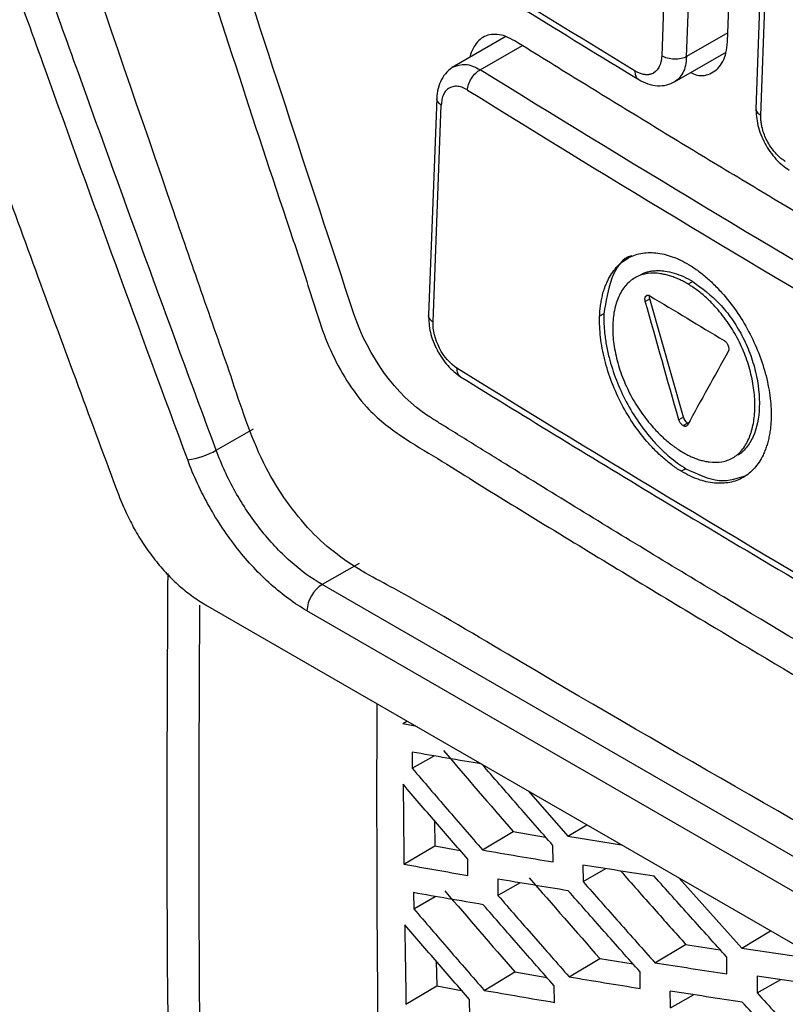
# Model space of a CAD drawing. Header units: millimetres. Extents: x 82 to 1002, y -172 to 1064.
# Tile 141 of 159: x 831 to 840, y 832 to 844. Entities that reach past the tile are written whole.
import ezdxf

# ---------------------------------------------------------------- set-up
doc = ezdxf.new("R2010")
doc.units = ezdxf.units.MM

msp = doc.modelspace()

# ---------------------------------------------------------------- linework, layer by layer
at = {"color": 7, "linetype": 'Continuous', "lineweight": 25}
for p, q in [((839.262, 843.29), (839.354, 845.794)), ((838.596, 845.632), (838.503, 843.129)), ((838.789, 843.12), (838.882, 845.623)), ((839.683, 845.031), (839.59, 842.514)), ((839.647, 842.441), (839.739, 844.944)), ((836.704, 843.352), (836.082, 842.993)), ((838.65, 842.828), (839.246, 843.172)), ((835.904, 842.638), (835.809, 840.133)), ((835.862, 840.055), (835.957, 842.559)), ((838.862, 840.52), (838.809, 840.49)), ((838.313, 840.291), (838.365, 840.321)), ((838.753, 838.955), (838.365, 840.321)), ((837.835, 840.148), (837.786, 840.12)), ((838.753, 838.955), (838.7, 838.924)), ((833.357, 838.571), (833.789, 838.82)), ((838.749, 838.856), (838.742, 838.86)), ((838.749, 838.856), (838.802, 838.886)), ((838.784, 838.849), (838.79, 838.853)), ((838.8, 838.864), (838.797, 838.859)), ((838.811, 838.883), (838.802, 838.886)), ((838.782, 838.359), (838.729, 838.329)), ((835.007, 837.265), (834.581, 837.019)), ((848.66, 828.892), (834.581, 837.019)), ((833.232, 836.787), (849.635, 827.318)), ((848.483, 828.59), (834.405, 836.717)), ((835.511, 835.413), (835.56, 835.443)), ((835.511, 835.413), (835.655, 835.388)), ((835.619, 835.084), (835.621, 834.897)), ((835.621, 834.897), (835.873, 835.041)), ((836.964, 834.632), (837.418, 834.111)), ((835.877, 834.293), (835.881, 834.002)), ((836.434, 833.953), (836.788, 834.165)), ((836.788, 834.165), (837.162, 834.102)), ((837.418, 834.111), (837.638, 834.243)), ((837.418, 834.111), (838.04, 834.011)), ((835.526, 833.789), (835.881, 834.002)), ((835.881, 834.002), (836.174, 833.949)), ((837.248, 833.815), (837.246, 834.005)), ((836.265, 833.658), (836.263, 833.846)), ((837.593, 833.779), (837.594, 833.588)), ((837.594, 833.588), (837.857, 833.738)), ((836.609, 833.617), (836.611, 833.428)), ((836.867, 833.574), (836.611, 833.428)), ((838.704, 833.628), (839.428, 832.82)), ((835.636, 833.46), (835.638, 833.274)), ((835.638, 833.274), (835.888, 833.417)), ((839.428, 832.82), (839.759, 833.019)), ((838.425, 832.65), (838.779, 832.862)), ((838.779, 832.862), (839.178, 832.8)), ((835.899, 832.668), (835.904, 832.382)), ((837.433, 832.488), (837.787, 832.7)), ((837.787, 832.7), (838.172, 832.637)), ((839.256, 832.521), (839.255, 832.715)), ((836.453, 832.331), (836.807, 832.544)), ((836.807, 832.544), (837.176, 832.48)), ((838.255, 832.353), (838.253, 832.545)), ((839.604, 832.495), (839.606, 832.301)), ((839.606, 832.301), (839.877, 832.456)), ((835.549, 832.17), (835.904, 832.382)), ((835.904, 832.382), (836.191, 832.331)), ((837.265, 832.192), (837.262, 832.382)), ((836.286, 832.038), (836.283, 832.225)), ((838.603, 832.13), (838.869, 832.281))]:
    msp.add_line(p, q, dxfattribs=at)
at = {"color": 8, "linetype": 'Continuous', "lineweight": 25}
for p, q in [((839.266, 843.395), (838.789, 843.12)), ((836.407, 842.968), (836.893, 843.249)), ((838.319, 840.353), (838.336, 840.363))]:
    msp.add_line(p, q, dxfattribs=at)
at = {"color": 7, "linetype": 'Continuous', "lineweight": 25}
for centre, radius, start, end in [((838.603, 843.294), 0.194, 238.8347, 240.0071), ((832.874, 839.458), 1.01, 278.7379, 298.5778), ((834.789, 836.695), 0.385, 122.6566, 176.7117)]:
    msp.add_arc(centre, radius, start, end, dxfattribs=at)
for points, knots in [([(849.911, 828.997), (849.877, 828.982), (849.759, 828.929), (849.376, 828.925), (848.731, 829.279), (847.951, 829.735), (846.803, 830.396), (844.813, 831.545), (841.335, 833.561), (838.034, 835.426), (835.634, 836.867), (834.864, 837.258), (834.444, 837.63), (834.165, 837.974), (833.816, 838.542), (833.555, 839.362), (833.206, 840.344), (832.216, 843.213), (831.249, 846.048), (830.295, 848.817), (830.013, 849.696), (830.079, 850.469), (830.146, 851.977), (830.219, 853.23), (830.276, 854.228)], [0, 0, 0, 0, 0.0045366, 0.015785, 0.0429601, 0.070566, 0.0981719, 0.1632429, 0.2794412, 0.463154, 0.5090821, 0.5319949, 0.543264, 0.5545106, 0.5658073, 0.5923623, 0.6187114, 0.6447354, 0.8213791, 0.8440777, 0.8667393, 0.8895064, 0.9120523, 1, 1, 1, 1]), ([(831.554, 852.983), (831.523, 852.076), (831.488, 851.057), (831.394, 849.831), (831.612, 849.169), (831.894, 848.27), (832.334, 846.891), (833.104, 844.499), (833.823, 842.25), (834.423, 840.479), (834.606, 839.843), (834.86, 839.369), (835.132, 839.001), (835.501, 838.72), (835.915, 838.478), (836.523, 838.095), (837.584, 837.446), (839.576, 836.239), (842.765, 834.36), (846.198, 832.45), (848.72, 831.047), (849.83, 830.49), (850.187, 830.52), (850.489, 830.673), (850.728, 831.067), (851.823, 832.453), (852.98, 834.033), (854.063, 835.449), (854.269, 835.718)], [0, 0, 0, 0, 0.069215, 0.077838, 0.095071, 0.112544, 0.140001, 0.189031, 0.276584, 0.293888, 0.311143, 0.319663, 0.328142, 0.341082, 0.35425, 0.367419, 0.398456, 0.453878, 0.552839, 0.691245, 0.760457, 0.77753, 0.786017, 0.794506, 0.811757, 0.82906, 0.967485, 1, 1, 1, 1]), ([(848.995, 845.076), (848.572, 844.65), (848.049, 844.119), (847.479, 843.539), (847.325, 843.381), (847.222, 843.276), (847.171, 843.222), (847.066, 843.121), (847.009, 843.077), (846.887, 843.006), (846.691, 842.924), (846.389, 842.916), (846.147, 842.985), (845.983, 843.048), (845.901, 843.089), (845.653, 843.225), (845.488, 843.317), (844.995, 843.592), (844.011, 844.142), (842.385, 845.069), (840.78, 846.007), (839.826, 846.575), (839.351, 846.86), (839.192, 846.954), (838.955, 847.099), (838.877, 847.151), (838.724, 847.27), (838.498, 847.471), (838.227, 847.811), (838.058, 848.103), (837.955, 848.304), (837.909, 848.407), (837.824, 848.618), (837.784, 848.724), (837.702, 848.936), (837.579, 849.254), (837.131, 850.421), (836.731, 851.485), (836.415, 852.338)], [0, 0, 0, 0, 0.125, 0.15625, 0.171875, 0.171875, 0.1875, 0.1875, 0.203125, 0.203125, 0.21875, 0.25, 0.265625, 0.265625, 0.28125, 0.28125, 0.3125, 0.3125, 0.375, 0.5, 0.625, 0.6875, 0.6875, 0.71875, 0.71875, 0.734375, 0.734375, 0.75, 0.78125, 0.796875, 0.796875, 0.8125, 0.8125, 0.828125, 0.828125, 0.84375, 0.875, 1, 1, 1, 1]), ([(853.202, 839.004), (852.954, 839.13), (852.457, 839.383), (851.716, 839.763), (850.978, 840.146), (850.243, 840.53), (849.512, 840.916), (848.783, 841.304), (848.058, 841.693), (847.335, 842.085), (846.616, 842.478), (845.9, 842.873), (845.187, 843.27), (844.478, 843.669), (843.771, 844.07), (843.068, 844.472), (842.368, 844.876), (841.671, 845.282), (840.977, 845.69), (840.286, 846.1), (839.598, 846.511), (838.914, 846.924), (838.233, 847.34), (837.555, 847.756), (836.88, 848.175), (836.208, 848.596), (835.539, 849.018), (834.873, 849.442), (834.211, 849.868), (833.552, 850.296), (833.115, 850.583), (832.896, 850.726)], [0, 0, 0, 0, 0.034527, 0.069044, 0.103552, 0.138053, 0.172546, 0.207033, 0.241513, 0.275989, 0.31046, 0.344927, 0.379391, 0.413852, 0.448312, 0.482771, 0.517229, 0.551688, 0.586148, 0.620609, 0.655073, 0.68954, 0.724011, 0.758487, 0.792967, 0.827454, 0.861947, 0.896448, 0.930956, 0.965473, 1, 1, 1, 1]), ([(834.947, 840.149), (834.42, 841.746), (833.897, 843.345), (833.121, 845.748), (832.734, 846.95), (832.287, 848.355), (832.096, 848.957), (832.001, 849.258), (831.969, 849.358), (831.904, 849.559), (831.87, 849.659), (831.842, 849.76)], [0, 0, 0, 0, 0.5, 0.5, 0.75, 0.875, 0.9375, 0.9375, 0.96875, 0.96875, 1, 1, 1, 1]), ([(828.573, 848.188), (828.87, 847.339), (829.168, 846.491), (829.769, 844.797), (830.072, 843.951), (830.682, 842.262), (830.989, 841.418), (831.607, 839.733), (831.919, 838.892), (832.231, 838.052)], [0, 0, 0, 0, 0.25, 0.25, 0.5, 0.5, 0.75, 0.75, 1, 1, 1, 1]), ([(833.357, 838.571), (832.803, 840.068), (832.255, 841.568), (831.444, 843.825), (831.175, 844.578), (830.641, 846.085), (830.376, 846.84), (830.111, 847.596)], [0, 0, 0, 0, 0.5, 0.5, 0.75, 0.75, 1, 1, 1, 1]), ([(833.028, 838.46), (832.473, 839.957), (831.926, 841.459), (831.114, 843.717), (830.845, 844.47), (830.311, 845.979), (830.046, 846.734), (829.782, 847.49)], [0, 0, 0, 0, 0.5, 0.5, 0.75, 0.75, 1, 1, 1, 1]), ([(833.486, 845.831), (834.194, 845.377), (835.757, 844.374), (837.36, 843.392), (838.237, 842.854)], [0, 0, 0, 0, 0.452482, 1, 1, 1, 1]), ([(836.806, 843.301), (836.771, 843.321), (836.702, 843.359), (836.572, 843.387), (836.429, 843.36), (836.334, 843.246), (836.293, 843.153), (836.288, 843.113), (836.288, 843.111)], [0, 0, 0, 0, 0.150892, 0.297005, 0.573686, 0.849755, 0.995825, 1, 1, 1, 1]), ([(841.997, 840.175), (841.746, 840.322), (841.244, 840.615), (840.496, 841.058), (839.751, 841.502), (839.009, 841.949), (838.271, 842.398), (837.537, 842.848), (837.05, 843.15), (836.806, 843.301)], [0, 0, 0, 0, 0.142837, 0.285676, 0.428519, 0.57137, 0.714232, 0.857108, 1, 1, 1, 1]), ([(838.835, 842.935), (838.859, 842.924), (838.949, 842.885), (839.059, 842.913), (839.154, 842.979), (839.21, 843.059), (839.25, 843.162), (839.258, 843.247), (839.262, 843.29)], [0, 0, 0, 0, 0.10402, 0.387567, 0.53532, 0.686637, 0.841527, 1, 1, 1, 1]), ([(838.503, 843.129), (838.502, 843.118), (838.501, 843.101), (838.498, 843.076), (838.492, 843.05), (838.482, 843.021), (838.454, 842.963), (838.415, 842.928), (838.371, 842.915), (838.36, 842.913), (838.35, 842.911), (838.329, 842.91), (838.295, 842.912), (838.256, 842.923), (838.224, 842.937), (838.207, 842.946), (838.197, 842.952)], [0, 0, 0, 0, 0.05699, 0.09637, 0.141431, 0.220111, 0.285283, 0.569812, 0.599527, 0.63244, 0.653417, 0.677217, 0.785584, 0.892052, 0.932357, 1, 1, 1, 1]), ([(838.789, 843.12), (838.773, 843.111), (838.752, 843.103), (838.703, 843.093), (838.676, 843.09), (838.621, 843.091), (838.593, 843.095), (838.544, 843.108), (838.523, 843.117), (838.506, 843.127)], [0, 0, 0, 0, 0.25, 0.25, 0.5, 0.5, 0.75, 0.75, 1, 1, 1, 1]), ([(836.101, 843.003), (836.073, 842.984), (836.018, 842.947), (835.957, 842.858), (835.916, 842.755), (835.908, 842.676), (835.904, 842.638)], [0, 0, 0, 0, 0.256644, 0.509747, 0.758864, 1, 1, 1, 1]), ([(836.26, 842.734), (836.261, 842.753), (836.265, 842.775), (836.28, 842.822), (836.291, 842.846), (836.319, 842.892), (836.336, 842.912), (836.372, 842.946), (836.39, 842.959), (836.407, 842.968)], [0, 0, 0, 0, 0.25, 0.25, 0.5, 0.5, 0.75, 0.75, 1, 1, 1, 1]), ([(838.237, 842.854), (838.272, 842.836), (838.343, 842.799), (838.455, 842.779), (838.564, 842.787), (838.625, 842.817), (838.656, 842.832)], [0, 0, 0, 0, 0.243509, 0.493338, 0.74647, 1, 1, 1, 1]), ([(836.259, 842.733), (836.248, 842.74), (836.225, 842.753), (836.193, 842.766), (836.162, 842.775), (836.132, 842.778), (836.103, 842.776), (836.075, 842.769), (836.043, 842.755), (836.01, 842.728), (835.981, 842.684), (835.962, 842.627), (835.958, 842.582), (835.956, 842.559)], [0, 0, 0, 0, 0.0738254, 0.1453315, 0.2154159, 0.2850307, 0.3551474, 0.4267171, 0.5006348, 0.627866, 0.7500946, 0.8724381, 1, 1, 1, 1]), ([(839.591, 842.526), (839.594, 842.46), (839.601, 842.328), (839.687, 842.113), (839.795, 841.958), (839.896, 841.861), (839.948, 841.826), (839.975, 841.809)], [0, 0, 0, 0, 0.249366, 0.498429, 0.748241, 0.874115, 1, 1, 1, 1]), ([(839.93, 841.91), (839.923, 841.914), (839.904, 841.926), (839.865, 841.955), (839.809, 842.01), (839.753, 842.085), (839.71, 842.163), (839.68, 842.235), (839.661, 842.301), (839.651, 842.358), (839.646, 842.403), (839.647, 842.43), (839.647, 842.441)], [0, 0, 0, 0, 0.0468035, 0.1184656, 0.255337, 0.4261876, 0.5444023, 0.6578571, 0.7740217, 0.8597158, 0.9394813, 1, 1, 1, 1]), ([(837.786, 840.12), (837.787, 840.142), (837.789, 840.186), (837.797, 840.249), (837.807, 840.311), (837.82, 840.369), (837.836, 840.426), (837.856, 840.48), (837.897, 840.573), (837.972, 840.689), (838.102, 840.796), (838.257, 840.854), (838.405, 840.859), (838.529, 840.838), (838.624, 840.81), (838.721, 840.77), (838.785, 840.734), (838.818, 840.715)], [0, 0, 0, 0, 0.035789, 0.071399, 0.106944, 0.142541, 0.178303, 0.214345, 0.250777, 0.375993, 0.500224, 0.624254, 0.749863, 0.813151, 0.875529, 0.937606, 1, 1, 1, 1]), ([(838.157, 840.817), (838.157, 840.817), (838.046, 840.796), (837.904, 840.574), (837.858, 840.29), (837.835, 840.148)], [0, 0, 0, 0, 0.000737, 0.498945, 1, 1, 1, 1]), ([(838.809, 840.49), (838.791, 840.5), (838.755, 840.521), (838.701, 840.548), (838.647, 840.57), (838.594, 840.589), (838.541, 840.602), (838.455, 840.619), (838.338, 840.621), (838.206, 840.58), (838.095, 840.496), (838.011, 840.371), (837.955, 840.213), (837.932, 840.028), (837.941, 839.824), (837.984, 839.608), (838.055, 839.389), (838.155, 839.178), (838.279, 838.983), (838.406, 838.829), (838.524, 838.711), (838.629, 838.624), (838.701, 838.577), (838.737, 838.554)], [0, 0, 0, 0, 0.021134, 0.042077, 0.062904, 0.083691, 0.104516, 0.125455, 0.188649, 0.250733, 0.312539, 0.375629, 0.438268, 0.50052, 0.562666, 0.625403, 0.688176, 0.750177, 0.811949, 0.874964, 0.916516, 0.957991, 1, 1, 1, 1]), ([(838.262, 840.603), (838.276, 840.609), (838.303, 840.622), (838.347, 840.635), (838.393, 840.644), (838.44, 840.648), (838.49, 840.648), (838.558, 840.641), (838.646, 840.621), (838.753, 840.581), (838.826, 840.541), (838.862, 840.52)], [0, 0, 0, 0, 0.082127, 0.164157, 0.246455, 0.329384, 0.413297, 0.498536, 0.665171, 0.831504, 1, 1, 1, 1]), ([(838.818, 840.715), (838.836, 840.704), (838.873, 840.681), (838.928, 840.642), (838.983, 840.599), (839.036, 840.554), (839.09, 840.504), (839.142, 840.451), (839.237, 840.35), (839.366, 840.187), (839.511, 839.948), (839.629, 839.692), (839.699, 839.473), (839.738, 839.299), (839.757, 839.171), (839.768, 839.046), (839.767, 838.967), (839.766, 838.928)], [0, 0, 0, 0, 0.035793, 0.071404, 0.10695, 0.142545, 0.178306, 0.214346, 0.250777, 0.376002, 0.500221, 0.62423, 0.749864, 0.813126, 0.875497, 0.937583, 1, 1, 1, 1]), ([(838.862, 840.52), (838.968, 840.443), (839.128, 840.327), (839.313, 840.094), (839.432, 839.901), (839.526, 839.692), (839.612, 839.407), (839.649, 839.058), (839.589, 838.765), (839.483, 838.599), (839.417, 838.529), (839.375, 838.514), (839.375, 838.514)], [0, 0, 0, 0, 0.167207, 0.251495, 0.333933, 0.415915, 0.500386, 0.666578, 0.833182, 0.917568, 0.999713, 1, 1, 1, 1]), ([(838.737, 838.554), (838.755, 838.544), (838.791, 838.523), (838.844, 838.497), (838.897, 838.475), (838.949, 838.458), (839.001, 838.445), (839.086, 838.43), (839.2, 838.431), (839.328, 838.477), (839.434, 838.567), (839.511, 838.697), (839.562, 838.856), (839.583, 839.039), (839.576, 839.238), (839.538, 839.45), (839.473, 839.664), (839.379, 839.872), (839.259, 840.066), (839.135, 840.219), (839.019, 840.335), (838.915, 840.421), (838.845, 840.467), (838.809, 840.49)], [0, 0, 0, 0, 0.0212206, 0.0422174, 0.0630699, 0.083859, 0.1046664, 0.1255737, 0.1889529, 0.2508428, 0.3121493, 0.3755194, 0.43769, 0.5003733, 0.5630422, 0.625353, 0.6885187, 0.750196, 0.8116976, 0.8749406, 0.9164502, 0.9579221, 1, 1, 1, 1]), ([(838.312, 840.296), (838.311, 840.3), (838.31, 840.309), (838.309, 840.32), (838.31, 840.332), (838.312, 840.338), (838.313, 840.341)], [0, 0, 0, 0, 0.246207, 0.498522, 0.750187, 1, 1, 1, 1]), ([(838.313, 840.341), (838.314, 840.343), (838.315, 840.348), (838.318, 840.351), (838.319, 840.353)], [0, 0, 0, 0, 0.4930227, 1, 1, 1, 1]), ([(838.322, 840.355), (838.324, 840.357), (838.328, 840.36), (838.336, 840.363), (838.344, 840.364), (838.35, 840.362), (838.353, 840.362)], [0, 0, 0, 0, 0.2470669, 0.4992878, 0.7508375, 1, 1, 1, 1]), ([(838.353, 840.362), (838.355, 840.361), (838.36, 840.359), (838.364, 840.357), (838.367, 840.355)], [0, 0, 0, 0, 0.494017, 1, 1, 1, 1]), ([(838.365, 840.321), (838.363, 840.329), (838.36, 840.342), (838.361, 840.352), (838.362, 840.356)], [0, 0, 0, 0, 0.689102, 1, 1, 1, 1]), ([(835.809, 840.133), (835.812, 840.068), (835.819, 839.938), (835.902, 839.726), (836.026, 839.538), (836.128, 839.46), (836.179, 839.421)], [0, 0, 0, 0, 0.249488, 0.498756, 0.748907, 1, 1, 1, 1]), ([(836.138, 839.52), (836.062, 839.567), (835.988, 839.652), (835.886, 839.85), (835.858, 839.961), (835.862, 840.055)], [0, 0, 0, 0, 0.5, 0.5, 1, 1, 1, 1]), ([(838.729, 838.329), (838.71, 838.34), (838.673, 838.363), (838.618, 838.402), (838.564, 838.445), (838.51, 838.491), (838.457, 838.54), (838.404, 838.593), (838.311, 838.695), (838.182, 838.858), (838.038, 839.098), (837.922, 839.354), (837.853, 839.574), (837.814, 839.749), (837.795, 839.877), (837.784, 840.001), (837.785, 840.08), (837.786, 840.12)], [0, 0, 0, 0, 0.035789, 0.071399, 0.106943, 0.142538, 0.1783, 0.214342, 0.250776, 0.375995, 0.50022, 0.624232, 0.749864, 0.813132, 0.875504, 0.937588, 1, 1, 1, 1]), ([(837.835, 840.148), (837.835, 840.125), (837.834, 840.081), (837.836, 840.011), (837.841, 839.94), (837.85, 839.868), (837.862, 839.795), (837.876, 839.72), (837.909, 839.583), (837.973, 839.382), (838.089, 839.127), (838.234, 838.888), (838.375, 838.71), (838.495, 838.583), (838.589, 838.497), (838.685, 838.421), (838.749, 838.38), (838.782, 838.359)], [0, 0, 0, 0, 0.035787, 0.071407, 0.106975, 0.142607, 0.178417, 0.21452, 0.251026, 0.376124, 0.500244, 0.623963, 0.74926, 0.812644, 0.875152, 0.937396, 1, 1, 1, 1]), ([(839.228, 839.837), (839.232, 839.834), (839.238, 839.83), (839.246, 839.821), (839.255, 839.81), (839.259, 839.803), (839.262, 839.799)], [0, 0, 0, 0, 0.24703, 0.499202, 0.750703, 1, 1, 1, 1]), ([(839.262, 839.799), (839.263, 839.796), (839.266, 839.79), (839.269, 839.784), (839.27, 839.78)], [0, 0, 0, 0, 0.493937, 1, 1, 1, 1]), ([(839.276, 839.728), (839.275, 839.725), (839.274, 839.721), (839.272, 839.716), (839.271, 839.714)], [0, 0, 0, 0, 0.492984, 1, 1, 1, 1]), ([(839.272, 839.775), (839.273, 839.771), (839.276, 839.762), (839.277, 839.75), (839.278, 839.738), (839.277, 839.731), (839.276, 839.728)], [0, 0, 0, 0, 0.2460889, 0.4983974, 0.7500924, 1, 1, 1, 1]), ([(836.179, 839.421), (836.953, 838.944), (838.665, 837.89), (840.419, 836.859), (841.378, 836.295)], [0, 0, 0, 0, 0.452482, 1, 1, 1, 1]), ([(849.881, 830.842), (847.442, 832.142), (843.851, 834.134), (839.785, 836.529), (837.783, 837.743), (836.79, 838.355), (836.296, 838.662), (836.049, 838.815), (835.943, 838.881), (835.873, 838.925), (835.838, 838.947), (835.802, 838.97)], [0, 0, 0, 0, 0.5, 0.75, 0.875, 0.9375, 0.96875, 0.984375, 0.992188, 0.992188, 1, 1, 1, 1]), ([(838.742, 838.86), (838.738, 838.864), (838.729, 838.871), (838.717, 838.887), (838.707, 838.905), (838.702, 838.918), (838.7, 838.924)], [0, 0, 0, 0, 0.246038, 0.495834, 0.747696, 1, 1, 1, 1]), ([(839.766, 838.928), (839.765, 838.906), (839.763, 838.862), (839.756, 838.798), (839.745, 838.737), (839.732, 838.678), (839.715, 838.621), (839.696, 838.567), (839.655, 838.474), (839.579, 838.357), (839.448, 838.25), (839.291, 838.191), (839.143, 838.186), (839.018, 838.206), (838.922, 838.234), (838.826, 838.274), (838.761, 838.31), (838.729, 838.329)], [0, 0, 0, 0, 0.035787, 0.071396, 0.106941, 0.142538, 0.178301, 0.214343, 0.250777, 0.375997, 0.500224, 0.624261, 0.749862, 0.813152, 0.87553, 0.937606, 1, 1, 1, 1]), ([(838.797, 838.859), (838.794, 838.856), (838.788, 838.85), (838.776, 838.847), (838.763, 838.848), (838.754, 838.853), (838.749, 838.856)], [0, 0, 0, 0, 0.246136, 0.495955, 0.74781, 1, 1, 1, 1]), ([(834.581, 837.019), (834.455, 837.092), (834.332, 837.183), (834.152, 837.344), (834.092, 837.402), (833.978, 837.525), (833.922, 837.59), (833.763, 837.792), (833.663, 837.941), (833.491, 838.248), (833.418, 838.407), (833.357, 838.571)], [0, 0, 0, 0, 0.25, 0.25, 0.375, 0.375, 0.5, 0.5, 0.75, 0.75, 1, 1, 1, 1]), ([(834.405, 836.717), (834.264, 836.798), (834.125, 836.9), (833.854, 837.143), (833.725, 837.28), (833.483, 837.587), (833.373, 837.751), (833.178, 838.098), (833.095, 838.277), (833.028, 838.46)], [0, 0, 0, 0, 0.25, 0.25, 0.5, 0.5, 0.75, 0.75, 1, 1, 1, 1]), ([(838.782, 838.359), (838.914, 838.297), (839.177, 838.173), (839.389, 838.25), (839.495, 838.288)], [0, 0, 0, 0, 0.5021, 1, 1, 1, 1]), ([(832.231, 838.052), (832.246, 838.016), (832.275, 837.946), (832.32, 837.845), (832.365, 837.751), (832.429, 837.629), (832.521, 837.478), (832.648, 837.304), (832.785, 837.144), (832.927, 837.005), (833.077, 836.885), (833.179, 836.82), (833.232, 836.787)], [0, 0, 0, 0, 0.068782, 0.133164, 0.193298, 0.249372, 0.372368, 0.499608, 0.62634, 0.749705, 0.869354, 1, 1, 1, 1]), ([(832.797, 837.149), (832.789, 835.456), (832.761, 830.264), (832.98, 825.219), (833.128, 821.819)], [0, 0, 0, 0, 0.326076, 1, 1, 1, 1]), ([(833.164, 836.78), (833.156, 834.857), (833.135, 829.862), (833.351, 825.009), (833.483, 822.025)], [0, 0, 0, 0, 0.384928, 1, 1, 1, 1]), ([(835.505, 823.411), (835.378, 826.419), (835.208, 830.452), (835.214, 834.59), (835.215, 835.642)], [0, 0, 0, 0, 0.745875, 1, 1, 1, 1]), ([(836.426, 834.946), (836.291, 834.969), (836.021, 835.014), (835.753, 835.061), (835.619, 835.084)], [0, 0, 0, 0, 0.499754, 1, 1, 1, 1]), ([(837.246, 834.005), (837.109, 834.162), (836.835, 834.475), (836.562, 834.789), (836.426, 834.946)], [0, 0, 0, 0, 0.499564, 1, 1, 1, 1]), ([(835.621, 834.897), (835.756, 834.739), (836.026, 834.424), (836.298, 834.11), (836.434, 833.953)], [0, 0, 0, 0, 0.500295, 1, 1, 1, 1]), ([(836.263, 833.846), (836.138, 833.99), (835.888, 834.278), (835.641, 834.567), (835.516, 834.712)], [0, 0, 0, 0, 0.499721, 1, 1, 1, 1]), ([(835.516, 834.712), (835.518, 834.558), (835.521, 834.25), (835.524, 833.943), (835.526, 833.789)], [0, 0, 0, 0, 0.500205, 1, 1, 1, 1]), ([(836.434, 833.953), (836.569, 833.93), (836.839, 833.883), (837.112, 833.838), (837.248, 833.815)], [0, 0, 0, 0, 0.5003884, 1, 1, 1, 1]), ([(835.526, 833.789), (835.649, 833.767), (835.894, 833.723), (836.141, 833.68), (836.265, 833.658)], [0, 0, 0, 0, 0.500228, 1, 1, 1, 1]), ([(838.417, 833.649), (838.279, 833.671), (838.004, 833.714), (837.73, 833.757), (837.593, 833.779)], [0, 0, 0, 0, 0.499539, 1, 1, 1, 1]), ([(838.028, 833.711), (838.157, 833.564), (838.406, 833.281), (838.658, 832.999), (838.779, 832.862)], [0, 0, 0, 0, 0.517071, 1, 1, 1, 1]), ([(837.423, 833.482), (837.287, 833.504), (837.015, 833.549), (836.744, 833.594), (836.609, 833.617)], [0, 0, 0, 0, 0.4995842, 1, 1, 1, 1]), ([(837.594, 833.588), (837.733, 833.431), (838.009, 833.118), (838.286, 832.806), (838.425, 832.65)], [0, 0, 0, 0, 0.500507, 1, 1, 1, 1]), ([(839.255, 832.715), (839.115, 832.87), (838.835, 833.181), (838.556, 833.493), (838.417, 833.649)], [0, 0, 0, 0, 0.499487, 1, 1, 1, 1]), ([(836.44, 833.321), (836.306, 833.344), (836.037, 833.39), (835.77, 833.437), (835.636, 833.46)], [0, 0, 0, 0, 0.499749, 1, 1, 1, 1]), ([(838.253, 832.545), (838.114, 832.701), (837.837, 833.013), (837.561, 833.326), (837.423, 833.482)], [0, 0, 0, 0, 0.499502, 1, 1, 1, 1]), ([(836.611, 833.428), (836.747, 833.271), (837.021, 832.957), (837.296, 832.644), (837.433, 832.488)], [0, 0, 0, 0, 0.500458, 1, 1, 1, 1]), ([(835.638, 833.274), (835.774, 833.117), (836.044, 832.802), (836.317, 832.488), (836.453, 832.331)], [0, 0, 0, 0, 0.500286, 1, 1, 1, 1]), ([(837.262, 832.382), (837.125, 832.538), (836.85, 832.851), (836.577, 833.164), (836.44, 833.321)], [0, 0, 0, 0, 0.499571, 1, 1, 1, 1]), ([(836.283, 832.225), (836.158, 832.369), (835.908, 832.656), (835.659, 832.945), (835.535, 833.089)], [0, 0, 0, 0, 0.499731, 1, 1, 1, 1]), ([(835.535, 833.089), (835.537, 832.936), (835.542, 832.629), (835.547, 832.323), (835.549, 832.17)], [0, 0, 0, 0, 0.50016, 1, 1, 1, 1]), ([(839.428, 832.82), (839.568, 832.799), (839.847, 832.757), (840.128, 832.717), (840.269, 832.696)], [0, 0, 0, 0, 0.500449, 1, 1, 1, 1]), ([(838.425, 832.65), (838.563, 832.629), (838.839, 832.585), (839.117, 832.543), (839.256, 832.521)], [0, 0, 0, 0, 0.500467, 1, 1, 1, 1]), ([(837.433, 832.488), (837.57, 832.465), (837.843, 832.42), (838.118, 832.375), (838.255, 832.353)], [0, 0, 0, 0, 0.500457, 1, 1, 1, 1]), ([(840.446, 832.373), (840.305, 832.393), (840.024, 832.433), (839.744, 832.474), (839.604, 832.495)], [0, 0, 0, 0, 0.4995511, 1, 1, 1, 1]), ([(836.453, 832.331), (836.588, 832.308), (836.858, 832.261), (837.129, 832.215), (837.265, 832.192)], [0, 0, 0, 0, 0.500395, 1, 1, 1, 1]), ([(839.433, 832.196), (839.294, 832.216), (839.016, 832.258), (838.74, 832.301), (838.601, 832.322)], [0, 0, 0, 0, 0.499528, 1, 1, 1, 1]), ([(839.606, 832.301), (839.747, 832.145), (840.029, 831.835), (840.312, 831.525), (840.454, 831.37)], [0, 0, 0, 0, 0.500493, 1, 1, 1, 1]), ([(840.28, 831.265), (840.139, 831.42), (839.855, 831.73), (839.574, 832.04), (839.433, 832.196)], [0, 0, 0, 0, 0.499509, 1, 1, 1, 1])]:
    msp.add_open_spline(points, degree=3, knots=knots, dxfattribs=at)
for points in [[(838.197, 842.952), (836.587, 843.931), (835.003, 844.923), (833.446, 845.93)], [(841.597, 839.842), (839.838, 840.868), (838.108, 841.911), (836.407, 842.968)], [(836.26, 842.734), (837.963, 841.675), (839.695, 840.632), (841.455, 839.605)], [(838.313, 840.291), (838.313, 840.293), (838.312, 840.294), (838.312, 840.296)], [(838.7, 838.924), (838.571, 839.38), (838.442, 839.835), (838.313, 840.291)], [(838.319, 840.353), (838.32, 840.354), (838.321, 840.354), (838.322, 840.355)], [(838.367, 840.355), (838.652, 840.183), (838.938, 840.011), (839.224, 839.839)], [(835.802, 838.97), (835.444, 839.202), (835.111, 839.653), (834.947, 840.149)], [(839.224, 839.839), (839.226, 839.838), (839.227, 839.838), (839.228, 839.837)], [(839.271, 839.714), (839.114, 839.431), (838.957, 839.147), (838.8, 838.864)], [(839.27, 839.78), (839.271, 839.779), (839.271, 839.777), (839.272, 839.775)], [(841.338, 836.393), (839.577, 837.42), (837.844, 838.462), (836.138, 839.52)], [(838.802, 838.886), (838.781, 838.899), (838.761, 838.927), (838.753, 838.955)], [(835.981, 835.103), (836.249, 834.79), (836.518, 834.477), (836.788, 834.165)], [(836.971, 833.633), (837.242, 833.322), (837.514, 833.01), (837.787, 832.7)], [(835.999, 833.48), (836.267, 833.167), (836.537, 832.855), (836.807, 832.544)], [(838.603, 832.13), (838.603, 832.194), (838.602, 832.258), (838.601, 832.322)]]:
    msp.add_open_spline(points, degree=3, dxfattribs=at)
at = {"color": 8, "linetype": 'Continuous', "lineweight": 25}
for points, knots in [([(836.099, 843.002), (836.142, 843.017), (836.209, 843.04), (836.319, 843.015), (836.377, 842.984), (836.407, 842.968)], [0, 0, 0, 0, 0.481318, 0.736738, 1, 1, 1, 1]), ([(838.789, 843.12), (838.786, 843.084), (838.781, 843.014), (838.749, 842.93), (838.706, 842.866), (838.668, 842.841), (838.651, 842.83)], [0, 0, 0, 0, 0.267842, 0.530226, 0.78716, 1, 1, 1, 1]), ([(838.238, 842.856), (838.235, 842.857), (838.217, 842.865), (838.2, 842.898), (838.198, 842.934), (838.197, 842.952)], [0, 0, 0, 0, 0.132609, 0.584179, 1, 1, 1, 1]), ([(835.904, 842.638), (835.904, 842.638), (835.899, 842.624), (835.914, 842.594), (835.943, 842.571), (835.957, 842.559)], [0, 0, 0, 0, 0.001841, 0.50092, 1, 1, 1, 1]), ([(839.591, 842.521), (839.591, 842.521), (839.585, 842.507), (839.601, 842.476), (839.632, 842.453), (839.647, 842.441)], [0, 0, 0, 0, 0.015272, 0.507636, 1, 1, 1, 1]), ([(835.809, 840.133), (835.809, 840.133), (835.803, 840.119), (835.818, 840.09), (835.847, 840.066), (835.862, 840.055)], [0, 0, 0, 0, 0.003575, 0.501788, 1, 1, 1, 1]), ([(836.179, 839.421), (836.179, 839.421), (836.171, 839.424), (836.159, 839.438), (836.141, 839.467), (836.139, 839.499), (836.138, 839.52)], [0, 0, 0, 0, 0.002984, 0.266284, 0.52377, 1, 1, 1, 1])]:
    msp.add_open_spline(points, degree=3, knots=knots, dxfattribs=at)

doc.saveas('drawing.dxf')
